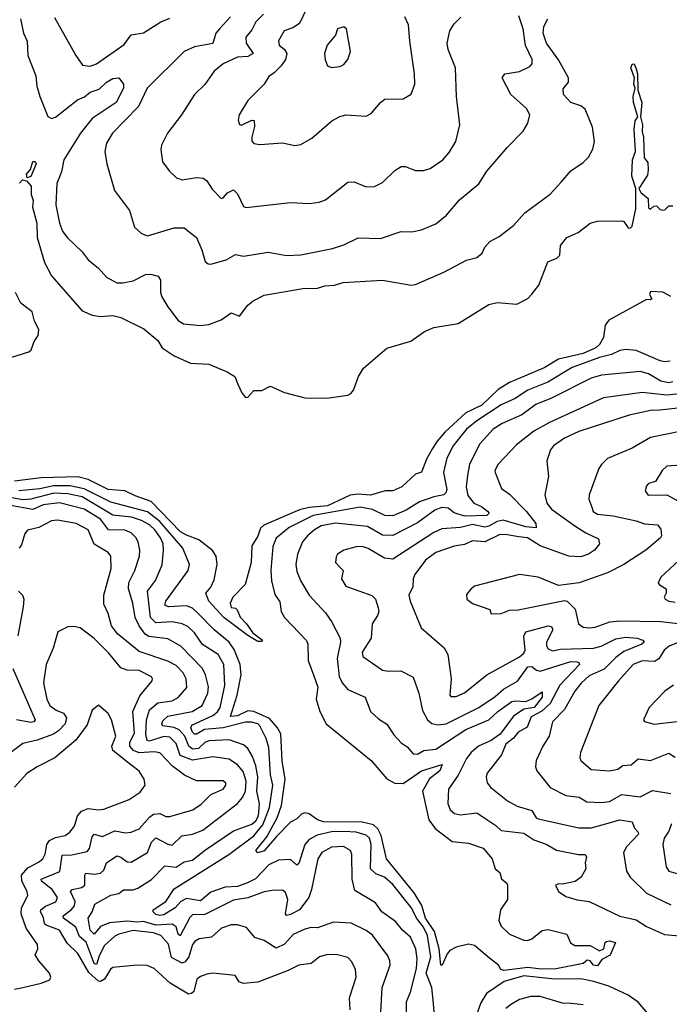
# Model space of a CAD drawing. Extents: x 1552294 to 1694791, y 811929 to 917222.
# Tile 219 of 256: x 1581160 to 1584337, y 876483 to 881300. Entities that reach past the tile are written whole.
import ezdxf

# ---------------------------------------------------------------- set-up
doc = ezdxf.new("R2010")
doc.units = 0

msp = doc.modelspace()

# ---------------------------------------------------------------- linework, layer by layer
at = {"layer": '0CON10XD'}
for points in [[(1582560.7, 881349.3), (1582527.7, 881282.3), (1582495, 881260.5), (1582453.6, 881246.4), (1582425, 881196.7), (1582428.9, 881175), (1582455, 881153.8), (1582466.2, 881135), (1582459.6, 881105), (1582438.7, 881075), (1582405, 881040), (1582377.7, 881022.3), (1582355, 880984.2), (1582275.4, 880904.6), (1582232.9, 880835), (1582228.3, 880808.3), (1582235, 880787.5), (1582245, 880783.8), (1582295, 880808.6), (1582307.4, 880807.4), (1582307.8, 880777.8), (1582294.7, 880724.7), (1582295.5, 880705.5), (1582305, 880694.4), (1582335, 880690), (1582445, 880697.7), (1582505, 880684.5), (1582535, 880689.4), (1582588.9, 880721.1), (1582686.2, 880805), (1582725, 880825.8), (1582755, 880834), (1582855, 880827.5), (1582878.7, 880841.3), (1582924.5, 880895.5), (1582945, 880910.8), (1583035, 880912.9), (1583075, 880936.2), (1583092.5, 880985), (1583090.6, 881035), (1583067.3, 881195), (1583062.2, 881275), (1583043.9, 881313.9)], [(1581164.6, 881304.6), (1581178.5, 881235), (1581196.4, 881195), (1581199.6, 881125), (1581238.5, 881025), (1581243.6, 880975), (1581258.5, 880925), (1581296.9, 880826.9), (1581315, 880817.1), (1581335, 880822.5), (1581442.7, 880907.3), (1581476.6, 880923.4), (1581505, 880945.8), (1581549.3, 880960.7), (1581585, 880995.3), (1581615, 881013.2), (1581645.4, 881015.4), (1581666.9, 880985), (1581668, 880965), (1581632, 880895), (1581515, 880816.7), (1581458.1, 880745), (1581375.3, 880615), (1581364.6, 880555.4), (1581341.1, 880498.9), (1581336.5, 880395), (1581354.4, 880304.4), (1581369.2, 880265), (1581392, 880235), (1581465.7, 880165), (1581494.6, 880124.6), (1581545, 880084.3), (1581585, 880040.8), (1581635, 880013.1), (1581665, 880012.5), (1581715, 880022.9), (1581775, 880054.3), (1581800, 880055), (1581836.7, 880045), (1581848.6, 880025), (1581847.9, 879965), (1581854.6, 879945), (1581883.9, 879895), (1581935, 879828.6), (1581961.4, 879811.4), (1582045, 879804.4), (1582085, 879808.6), (1582145, 879832.5), (1582195, 879865.8), (1582235, 879850), (1582276.4, 879903.6), (1582301.2, 879925), (1582355, 879952.5), (1582545, 879985.5), (1582616.9, 879986.9), (1582651.5, 879998.5), (1582699.4, 880000.6), (1582742.5, 880015), (1582935, 880025.5), (1583075, 880001.4), (1583095, 880004.2), (1583234.5, 880065.5), (1583345, 880124.2), (1583395, 880136.2), (1583421.9, 880158.1), (1583435, 880186.7), (1583460, 880215), (1583505, 880240), (1583575, 880293.8), (1583630, 880355), (1583755, 880446.7), (1583808, 880505), (1583855, 880560), (1583915, 880601.2), (1583941.7, 880628.3), (1583963.7, 880666.3), (1583971.1, 880705), (1583961, 880775), (1583925, 880862.5), (1583905, 880878.6), (1583855, 880895.3), (1583818.7, 880935), (1583817.8, 880962.2), (1583844.6, 880995), (1583843.7, 881015), (1583795, 881104.6), (1583736.8, 881185), (1583720.7, 881235), (1583722.8, 881267.2), (1583742.7, 881305)], [(1581330.6, 881310.6), (1581434.3, 881125), (1581467.3, 881077.3), (1581505, 881073.3), (1581535, 881083.5), (1581670.5, 881179.5), (1581705, 881225.5), (1581765, 881236.5), (1581850.8, 881289.2), (1581895, 881307.8)], [(1582190.6, 881315), (1582136.4, 881255), (1582119.2, 881235), (1582105, 881184), (1582015, 881167.9), (1581964.8, 881145.2), (1581783.5, 880965), (1581740.9, 880875), (1581614.5, 880745), (1581584.7, 880695.3), (1581576.5, 880655), (1581585.6, 880595), (1581624.4, 880465), (1581697.4, 880367.4), (1581722, 880285), (1581755, 880254.4), (1581785, 880242.5), (1581915, 880282.5), (1581965, 880282.5), (1582024.4, 880235), (1582051.2, 880175), (1582067.1, 880117.1), (1582082.5, 880105), (1582095, 880104.2), (1582170, 880125), (1582215, 880150.8), (1582255, 880143.1), (1582375, 880163.5), (1582465, 880146.2), (1582535, 880150.4), (1582689.5, 880180.5), (1582745, 880199.1), (1582815, 880233.5), (1582925, 880229.5), (1583025, 880264.3), (1583077.6, 880262.4), (1583125, 880272.2), (1583195, 880302.2), (1583246.9, 880343.1), (1583311.5, 880418.5), (1583405, 880497.1), (1583445, 880558.6), (1583545, 880676)], [(1582352.4, 881327.6), (1582315, 881290), (1582295, 881250.5), (1582265.5, 881215), (1582267.2, 881185), (1582301.5, 881135), (1582275, 881120.2), (1582225, 881117.1), (1582155, 881084.5), (1582111.1, 881048.9), (1582065, 880982.9), (1582014.3, 880935), (1581951.4, 880835), (1581882.9, 880745), (1581853.4, 880686.6), (1581850, 880665), (1581858, 880605), (1581890.9, 880560.9), (1581927, 880527), (1581955, 880517.1), (1582025, 880527.8), (1582056.7, 880525), (1582075, 880512), (1582100.7, 880470.7), (1582145, 880426), (1582155, 880428), (1582176.8, 880453.2), (1582205, 880467.5), (1582225, 880448.6), (1582255, 880385.8), (1582268.1, 880381.9), (1582485, 880405.7), (1582575, 880400.5), (1582625, 880406.9), (1582655, 880418.6), (1582765, 880505.6), (1582795, 880506.7), (1582855, 880483.1), (1582895, 880484.4), (1582935, 880504.4), (1582995, 880562.9), (1583025, 880581.4), (1583045, 880582.5), (1583095, 880562.9), (1583135, 880561.9), (1583167.8, 880572.2), (1583229.2, 880615), (1583259.8, 880650.2), (1583292.9, 880705), (1583312.9, 880785), (1583295.6, 880925), (1583291.2, 881065), (1583255.6, 881155), (1583250.5, 881185), (1583264.4, 881245), (1583285, 881280), (1583317.2, 881312.8)], [(1583545, 880676), (1583622, 880755), (1583645.5, 880794.5), (1583654.2, 880835), (1583639.2, 880865), (1583561.5, 880935), (1583519.2, 881015), (1583533.3, 881035), (1583605, 881046.7), (1583655, 881071.9), (1583666.9, 881085), (1583665.6, 881105), (1583634.3, 881174.3), (1583622.8, 881255), (1583600.4, 881319.6)], [(1582685.7, 881065.7), (1582725, 881071.5), (1582745, 881080.6), (1582765.3, 881104.7), (1582777.7, 881145), (1582757.5, 881255), (1582745, 881265.6), (1582714.3, 881255), (1582704, 881225), (1582664.5, 881175.5), (1582651.4, 881135), (1582653.2, 881103.2), (1582665, 881073.8), (1582685.7, 881065.7)], [(1581159.3, 880500.7), (1581173.6, 880516.4), (1581192.5, 880512.5), (1581215.3, 880485), (1581216.2, 880445), (1581225.6, 880415.6), (1581222.2, 880382.2), (1581244.4, 880304.4), (1581245.6, 880235), (1581281.5, 880111.5), (1581315, 880047.1), (1581465, 879876.4), (1581513.9, 879853.9), (1581555, 879848.7), (1581615, 879852.1), (1581655, 879843.1), (1581766.9, 879786.9), (1581835, 879730.9), (1581856.2, 879695), (1581915, 879655.2), (1581995, 879620), (1582085, 879615.5), (1582175, 879576.5), (1582212.1, 879555), (1582226.4, 879516.4), (1582245.6, 879475), (1582265, 879451.2), (1582275.9, 879454.1), (1582305, 879486.2), (1582345, 879486.2), (1582385, 879506.7), (1582455, 879475.7), (1582555, 879450.8), (1582662.1, 879447.9), (1582765, 879462.9), (1582779.5, 879470.5), (1582792.4, 879487.6), (1582817.1, 879555), (1582840.6, 879595), (1582955, 879692.5), (1583073.3, 879726.7), (1583140, 879775), (1583185, 879794.3), (1583305, 879813.1), (1583455, 879907.1), (1583495, 879916.5), (1583591.8, 879908.2), (1583644.7, 879935.3), (1583665, 879956.9), (1583699.1, 880000.9), (1583742.9, 880115), (1583786.7, 880133.3), (1583801.7, 880148.3), (1583805.4, 880195), (1583835, 880235.2), (1583891.2, 880258.8), (1583950, 880305), (1583985, 880314.4), (1584105, 880316.2), (1584115, 880312.5), (1584135, 880282.5), (1584145, 880280), (1584155, 880290), (1584173.9, 880375), (1584173.6, 880475), (1584154.3, 880535), (1584157.1, 880615), (1584171.2, 880655), (1584164.5, 880765), (1584170.4, 880805), (1584182.5, 880825), (1584161.4, 880895), (1584159.5, 880925), (1584170, 880965), (1584163.3, 880985), (1584166, 881015), (1584149.1, 881065), (1584155, 881082.5), (1584165, 881083.8), (1584175, 881060), (1584181.8, 881035), (1584182.5, 880955), (1584201.8, 880895), (1584195.7, 880825), (1584206.4, 880785), (1584203.8, 880753.8), (1584210.9, 880725), (1584214.6, 880625), (1584232.3, 880602.3), (1584233.5, 880565), (1584229.7, 880540.3), (1584188.2, 880475), (1584197.5, 880455), (1584234, 880425), (1584235, 880380), (1584245, 880372.5), (1584261.7, 880388.3), (1584275, 880390), (1584291.7, 880371.7), (1584305, 880367.5), (1584315, 880370), (1584335, 880390), (1584355, 880390)], [(1581196.1, 880526.1), (1581192.5, 880545), (1581212.1, 880567.9), (1581224.4, 880605.6), (1581235, 880606.9), (1581241.1, 880595), (1581215, 880532.2), (1581196.1, 880526.1)], [(1581065, 879630.8), (1581205, 879674.9), (1581216.4, 879685), (1581230, 879725), (1581249.6, 879755), (1581253.3, 879785), (1581232.4, 879825), (1581220.5, 879870.5), (1581165, 879913.8), (1581139.5, 879965)], [(1584345, 879946.2), (1584305, 879966.7), (1584245, 879970), (1584240, 879955), (1584251.2, 879935), (1584245, 879928.8), (1584225, 879931.2), (1584040.6, 879829.4), (1584023.8, 879805), (1584015.3, 879745), (1583995, 879710.4), (1583978.2, 879695), (1583915, 879667), (1583795, 879640), (1583725, 879597), (1583555.1, 879524.9), (1583499.5, 879490.5), (1583419.6, 879415), (1583342.5, 879377.5), (1583238.6, 879281.4), (1583201.2, 879238.8), (1583178.4, 879201.6), (1583149.5, 879150.5), (1583125, 879086.7), (1583095, 879076.7), (1583028.8, 879015), (1582985, 878995.7), (1582947.5, 878995), (1582876.2, 878973.8), (1582815, 878979.2), (1582776.4, 878973.6), (1582665, 878921.2), (1582575, 878913.2), (1582528, 878902), (1582353.7, 878826.3), (1582337.2, 878812.8), (1582325, 878772.5), (1582295, 878726.2), (1582291.4, 878645), (1582263, 878537), (1582202.5, 878475), (1582190, 878445), (1582194.2, 878425), (1582215, 878421.2), (1582223.2, 878413.2), (1582237.5, 878377.5), (1582270, 878345), (1582300.2, 878300.2), (1582347.5, 878265), (1582342.3, 878257.7), (1582325, 878258.1), (1582275, 878286.5), (1582158.9, 878375), (1582085.4, 878455), (1582070.8, 878495), (1582095, 878524.4), (1582110.8, 878559.2), (1582125.2, 878635), (1582121, 878675), (1582102.8, 878702.8), (1582035.8, 878755.8), (1581975, 878777.5), (1581946.9, 878795), (1581803.6, 878943.6), (1581725, 878969.8), (1581675, 878994.4), (1581592, 879002), (1581495, 879050.9), (1581445, 879063.7), (1581265, 879059), (1581135, 879042.8)], [(1584340.7, 879629.3), (1584315, 879626.2), (1584291.9, 879631.9), (1584175, 879682.1), (1584125, 879686.7), (1584095, 879681.6), (1584055, 879661.9), (1583995, 879648.1), (1583861.8, 879598.2), (1583743, 879527), (1583645, 879487.7), (1583583.1, 879446.9), (1583515, 879416.5), (1583395, 879338), (1583345, 879296.2), (1583315, 879261.2), (1583279.4, 879215), (1583248.6, 879155), (1583233.1, 879085), (1583248.8, 879001.2), (1583244.8, 878985), (1583235, 878976), (1583185, 878966.3), (1583115, 878942), (1583049.5, 878900.5), (1582985, 878872.3), (1582945, 878874.3), (1582885, 878904.1), (1582825, 878915.2), (1582595, 878873.9), (1582478.2, 878815), (1582415, 878762.9), (1582398.1, 878721.9), (1582388.8, 878605), (1582390.8, 878555), (1582408, 878488), (1582432.1, 878452.1), (1582438.5, 878405), (1582454.5, 878375), (1582563.4, 878263.4), (1582569.6, 878245), (1582571.3, 878165), (1582599.3, 878090.7), (1582618.1, 878035), (1582610, 877975), (1582628.5, 877915), (1582659.4, 877855), (1582878.9, 877675), (1582955.3, 877585.3), (1582995, 877564.6), (1583035, 877562.4), (1583125, 877625.2), (1583225.6, 877655.6), (1583215.4, 877625), (1583164.4, 877585.6), (1583129.4, 877525), (1583160.2, 877385), (1583192.3, 877342.3), (1583275, 877278.9), (1583355, 877271.5), (1583427.2, 877247.2), (1583470, 877195), (1583486.1, 877146.1), (1583508.3, 877128.3), (1583516.4, 877096.4), (1583542.5, 877075), (1583546.2, 877065), (1583546.2, 876995), (1583512, 876945), (1583502.5, 876892.5), (1583514, 876865), (1583555, 876825.6), (1583625, 876796.9), (1583645, 876794.4), (1583665, 876803.8), (1583715, 876844.7), (1583745, 876848.1), (1583835, 876825.5), (1583854.2, 876784.2), (1583875, 876771.2), (1583950.7, 876770.7), (1583995, 876743.9), (1584016.5, 876753.5), (1584022.6, 876785), (1584029.2, 876790.8), (1584045, 876793.5), (1584073.8, 876785), (1584047.3, 876722.7), (1584007.6, 876702.4), (1583985, 876671.4), (1583966.7, 876675), (1583950, 876695), (1583935, 876698.8), (1583915, 876681.9), (1583783, 876657), (1583710, 876655), (1583645, 876662.1), (1583527.4, 876647.4), (1583513.2, 876653.2), (1583500.9, 876675), (1583458.2, 876708.2), (1583385, 876771.1), (1583355, 876776.8), (1583295, 876762.2), (1583263.6, 876746.4), (1583250, 876730), (1583226.7, 876675), (1583220, 876675), (1583211, 876755), (1583189.2, 876839.2), (1583144.9, 876905), (1583126.7, 876966.7), (1583089, 877029), (1582953.9, 877193.9), (1582928.1, 877308.1), (1582912, 877342), (1582890.1, 877360.1), (1582835, 877374), (1582645, 877376.2), (1582616.1, 877386.1), (1582575, 877414.8), (1582555, 877419.2), (1582540, 877415), (1582515, 877390.8), (1582485, 877374.6), (1582415.9, 877304.1), (1582355, 877233.8), (1582325, 877224.6), (1582315.6, 877235), (1582367.9, 877302.1), (1582418.6, 877395), (1582440.6, 877455), (1582458.5, 877585), (1582444.2, 877674.2), (1582436.9, 877806.9), (1582421.5, 877835), (1582381.6, 877881.6), (1582305, 877914.9), (1582275, 877918.8), (1582224.5, 877894.5), (1582191.5, 877891.5), (1582223.3, 877995), (1582242.4, 878095), (1582239, 878145), (1582208.4, 878218.4), (1582185, 878255.2), (1582110.6, 878315), (1582032.6, 878395), (1582005, 878420.2), (1581975, 878432.7), (1581887, 878427), (1581869.1, 878435), (1581875.3, 878455), (1581984.6, 878605), (1581990, 878635), (1581958.2, 878715), (1581845, 878844.4), (1581785, 878892.5), (1581605, 878938.9), (1581474.9, 879004.9), (1581405, 879019), (1581325, 879019.2), (1581258.6, 879005), (1581155.6, 878994.4)], [(1584355, 879527.7), (1584335, 879523.4), (1584295, 879531.8), (1584235, 879567.8), (1584195, 879579.3), (1584005, 879561.2), (1583955, 879545.9), (1583761.2, 879448.8), (1583685, 879418), (1583615, 879367.3), (1583520, 879325), (1583475, 879296.7), (1583410.4, 879225), (1583360.6, 879125), (1583349.9, 879069.9), (1583342.7, 879015), (1583352.4, 878972.4), (1583381.1, 878935), (1583418, 878918), (1583447.1, 878895), (1583455.6, 878885), (1583445, 878874.8), (1583335, 878871.2), (1583285, 878888.1), (1583255, 878910), (1583225, 878912.9), (1583189.5, 878900.5), (1583105, 878837.7), (1582985, 878776.8), (1582935, 878778.1), (1582860.2, 878820.2), (1582705, 878836.9), (1582635, 878823.3), (1582601.5, 878805), (1582566.9, 878775), (1582543.3, 878745), (1582519.2, 878685), (1582510.8, 878635), (1582515, 878600), (1582535, 878552.5), (1582575, 878484.4), (1582655, 878398.5), (1582685.5, 878355), (1582727.5, 878275), (1582729.4, 878255), (1582711.8, 878175), (1582722.7, 878087.3), (1582736.4, 878055), (1582765, 878022.4), (1582850, 877985), (1582875.6, 877915), (1582915, 877878.9), (1582955, 877852.9), (1582990.5, 877800.5), (1583025, 877762.5), (1583055, 877743.1), (1583085, 877707.5), (1583105, 877706.9), (1583136.2, 877723.8), (1583195, 877731.6), (1583342.4, 877827.6), (1583455, 877875.2), (1583498.2, 877915), (1583566.4, 877963.6), (1583585, 877968), (1583635, 877964.4), (1583665, 877976.8), (1583715, 878011.4), (1583715.6, 877985), (1583676.7, 877935)], [(1584499.2, 879480.8), (1584325, 879463.7), (1584205, 879476.2), (1584015, 879450.4), (1583750.6, 879329.4), (1583675, 879287.2), (1583589.2, 879220.8), (1583499.6, 879125), (1583484.3, 879095), (1583485.8, 879085), (1583516.7, 879006.7), (1583555, 878979.1), (1583637.1, 878895), (1583683.8, 878835), (1583686.1, 878813.9), (1583635, 878819.6), (1583525, 878851.1), (1583495, 878845.4), (1583455, 878821.8), (1583435, 878816.9), (1583375, 878829.7), (1583315.2, 878815.2), (1583225, 878808.6), (1583185, 878790.7), (1582985, 878660), (1582944.8, 878664.8), (1582865, 878713.3), (1582835, 878723.1), (1582805, 878721.5), (1582745.4, 878704.6), (1582715, 878685.7), (1582707.9, 878672.1), (1582704.4, 878645), (1582729, 878619), (1582741.5, 878605), (1582734.4, 878565), (1582755, 878528), (1582882.6, 878482.6), (1582900, 878465), (1582913, 878423), (1582915.6, 878405), (1582909.4, 878385), (1582883.6, 878345), (1582878.8, 878275), (1582834.6, 878205), (1582837.5, 878185), (1582935, 878118.4), (1582963, 878113), (1583023.8, 878113.8), (1583085, 878084), (1583112.7, 878005), (1583129.5, 877919.5), (1583154.3, 877874.3), (1583175, 877856.8), (1583205, 877849.7), (1583245, 877855.8), (1583405.7, 877934.3), (1583485, 877988.8), (1583525.4, 878024.6), (1583595, 878063.7), (1583645.7, 878134.3), (1583665, 878135.4), (1583687.3, 878117.3), (1583705, 878112.7), (1583855, 878160.5), (1583885, 878159), (1583894.4, 878155), (1583898.5, 878145), (1583801, 878045), (1583754.9, 877955.1), (1583713.4, 877916.6), (1583661.5, 877888.5), (1583641.8, 877838.2), (1583598.2, 877815), (1583574.6, 877785), (1583537.7, 877755), (1583516.1, 877703.9), (1583446.1, 877613.9), (1583440.5, 877595), (1583446.1, 877566.1), (1583464, 877544), (1583545, 877479.1), (1583592.8, 877452.8), (1583665, 877431.8), (1583685.4, 877395.4), (1583695, 877390.4), (1583895, 877346.8), (1583955, 877347), (1584008.4, 877361.6), (1584094.3, 877385.7), (1584155.6, 877375), (1584167.5, 877345), (1584185.4, 877325.4), (1584185.6, 877315), (1584126.9, 877253.1), (1584112.9, 877225), (1584127.8, 877135), (1584145.5, 877105), (1584225, 877026.5), (1584345, 876968.8)], [(1584465, 879408.5), (1584290.1, 879389.9), (1584245, 879387.5), (1584140, 879365), (1583894.8, 879285.2), (1583825, 879253.2), (1583770.9, 879215), (1583755.5, 879195), (1583738.3, 879141.7), (1583746.4, 879065), (1583727.8, 878975), (1583738.8, 878935), (1583760, 878905), (1583875, 878823.2), (1583928.9, 878788.9), (1583990.2, 878760.2), (1583995.6, 878735), (1583971.9, 878705), (1583942.5, 878685), (1583905, 878672.9), (1583845, 878674.8), (1583705, 878725.6), (1583643.1, 878765), (1583600.4, 878770.4), (1583535, 878781.2), (1583505, 878779.3), (1583435, 878746), (1583375, 878750.4), (1583335, 878732.8), (1583285, 878724.2), (1583195, 878694.1), (1583145, 878655.3), (1583091.8, 878585), (1583084.1, 878565), (1583082.1, 878525), (1583063.5, 878485), (1583069.4, 878455), (1583123.1, 878325), (1583236.2, 878226.2), (1583254, 878195), (1583270, 878075), (1583264.3, 877995), (1583268.8, 877988.8), (1583295, 877989.2), (1583335, 878007.5), (1583445, 878095.5), (1583605, 878183.5), (1583625, 878200), (1583631.6, 878215), (1583625.8, 878284.2), (1583635, 878304.5), (1583745, 878334.1), (1583760.9, 878330.9), (1583766.8, 878315), (1583737, 878255), (1583736.7, 878236.7), (1583745, 878221.5), (1583765, 878212.2), (1583805, 878220), (1583965.5, 878224.5), (1584004.2, 878235.8), (1584075, 878270.7), (1584125, 878279.3), (1584179.2, 878275), (1584207.1, 878265), (1584214.4, 878255), (1584202.9, 878245), (1584115, 878208.5), (1584075, 878179.3), (1584018.1, 878121.9), (1583945, 878090), (1583905.2, 878054.8), (1583874.7, 878015), (1583824.2, 877925.8), (1583765, 877864.2), (1583749.6, 877795), (1583718.2, 877745), (1583685.6, 877675), (1583682.2, 877645), (1583689.4, 877625), (1583755, 877543.6), (1583830.8, 877505), (1583896.6, 877496.6), (1583933.8, 877473.8), (1584005, 877470.7), (1584044.7, 877475.3), (1584105, 877508.9), (1584195, 877498), (1584255, 877528.4), (1584344.3, 877514.3)], [(1584485, 879305.4), (1584245, 879256.5), (1584155, 879204.5), (1584035, 879152.5), (1584005.3, 879124.7), (1583992.5, 879105), (1583944.3, 878975), (1583943.1, 878955), (1583957.8, 878915), (1583965, 878894.2), (1583985, 878880.4), (1584062.7, 878872.7), (1584175, 878848.4), (1584215, 878834), (1584279.5, 878829.5), (1584295, 878807.5), (1584298.6, 878775), (1584294.3, 878765), (1584221.5, 878705), (1584114.8, 878635.2), (1584035, 878594), (1583895.4, 878544.6), (1583795, 878532.5), (1583695, 878572.9), (1583605, 878585.5), (1583385, 878528), (1583365.8, 878514.2), (1583345, 878487.5), (1583346.7, 878465), (1583374.6, 878444.6), (1583460, 878415), (1583465, 878393.3), (1583515, 878394.4), (1583555, 878411.4), (1583597.8, 878412.2), (1583825, 878458.8), (1583837.5, 878455), (1583876.2, 878416.2), (1583892.5, 878345), (1583915, 878328.6), (1583945, 878324.6), (1583975, 878328.8), (1584046.3, 878353.7), (1584095, 878359.7), (1584294.8, 878355.2), (1584395, 878344.4)], [(1584395, 879120), (1584325, 879115.4), (1584302.2, 879095), (1584269.7, 879040.3), (1584235, 879030.5), (1584225, 879019.2), (1584219.1, 878995), (1584233.4, 878973.4), (1584325.3, 878975.3), (1584435, 878914.5)], [(1583188.4, 876425), (1583183.7, 876486.3), (1583175.7, 876565), (1583148.5, 876635), (1583170.8, 876715), (1583155, 876820.2), (1583135, 876859.8), (1583102.3, 876902.3), (1583075, 876956.9), (1582985, 877069.3), (1582944.5, 877104.5), (1582901.8, 877121.8), (1582876, 877145), (1582879.6, 877265), (1582870.7, 877295), (1582855, 877310.7), (1582805, 877324.2), (1582745, 877328.3), (1582684.1, 877325.9), (1582615, 877310.8), (1582575, 877288.8), (1582555, 877265.4), (1582525, 877172.5), (1582515, 877163.1), (1582485, 877191.2), (1582425, 877188.5), (1582379.2, 877165), (1582312.7, 877097.3), (1582273.5, 877076.5), (1582225, 877058.9), (1582165, 877056.2), (1582095, 877031.4), (1582045, 876988.6), (1581975, 877000.7), (1581948.4, 876985), (1581921.1, 876955), (1581865, 876921), (1581845, 876917.5), (1581825, 876922.3), (1581812.5, 876935), (1581812.9, 876945), (1581874.7, 876985), (1581915, 877047.3), (1582183.2, 877215), (1582305, 877306.8), (1582349, 877361), (1582381.1, 877445), (1582397.8, 877555), (1582386.8, 877605), (1582378.6, 877738.6), (1582366, 877784), (1582335, 877845.4), (1582325, 877855.6), (1582293.7, 877863.7), (1582265, 877862.7), (1582155, 877834.7), (1582063.1, 877826.9), (1582025, 877805.2), (1582015, 877804.8), (1582004.8, 877815), (1581997.1, 877835), (1582001.6, 877848.4), (1582104.2, 877895.8), (1582126.7, 877913.3), (1582140.3, 877935), (1582162.8, 878042.8), (1582158.1, 878145), (1582130.4, 878195), (1582053.9, 878243.9), (1582015, 878300.7), (1581981.7, 878331.7), (1581955, 878344.8), (1581905, 878354.8), (1581825, 878349.3), (1581799, 878375), (1581785.7, 878504.3), (1581823.9, 878556.1), (1581856.2, 878633.8), (1581862.5, 878705), (1581861.1, 878735), (1581849, 878765), (1581821.2, 878805), (1581795, 878828.1), (1581755, 878849.8), (1581706.3, 878866.3), (1581615, 878875.8), (1581465, 878966.2), (1581395, 878980.1), (1581326.7, 878983.3), (1581215, 878954.9), (1581175, 878951.4), (1581095, 878965.6)], [(1581734.7, 876885.3), (1581685, 876890.1), (1581598.5, 876881.5), (1581555, 876863.3), (1581525, 876825.5), (1581504.6, 876845), (1581494.8, 876905), (1581514.8, 876935.2), (1581527, 876973), (1581605, 877016.2), (1581645.3, 877024.7), (1581667.2, 877042.8), (1581715, 877043.4), (1581738.3, 877051.7), (1581805, 877092.7), (1581870.5, 877159.5), (1581925, 877154.3), (1581965, 877179.3), (1582005, 877188.1), (1582064.3, 877235.7), (1582205, 877331.6), (1582295, 877364.8), (1582315, 877380.2), (1582328.7, 877405), (1582333.4, 877463.4), (1582320, 877525), (1582325.4, 877595.4), (1582315, 877650), (1582298.9, 877695), (1582275, 877734.5), (1582255, 877752.5), (1582185, 877776.1), (1582085, 877771.7), (1582065, 877763), (1582035, 877733.8), (1582005, 877731.6), (1581986.8, 877745), (1581967.7, 877795), (1581940.7, 877825), (1581915, 877836.7), (1581858.8, 877845), (1581855.3, 877855), (1581860.5, 877869.5), (1581885, 877892.3), (1582004.3, 877915.7), (1582052.2, 877945), (1582080.5, 878005), (1582084.1, 878035.9), (1582068.8, 878095), (1582053.5, 878125), (1581947.7, 878235), (1581885, 878270.2), (1581792.3, 878282.3), (1581774, 878294), (1581744.6, 878334.6), (1581724.4, 878375), (1581713.5, 878445), (1581691.6, 878515), (1581693.7, 878546.3), (1581723.1, 878605), (1581745.2, 878674.8), (1581747.1, 878705), (1581739.1, 878745), (1581727.5, 878767.5), (1581705, 878790), (1581675, 878803.2), (1581594.3, 878804.3), (1581555, 878856.7), (1581475, 878905.5), (1581355, 878936.8), (1581275, 878926.3), (1581225, 878903), (1581115, 878923.5)], [(1582926.6, 876445), (1582932.1, 876565), (1582971.1, 876675), (1582970.8, 876695), (1582959.6, 876719.6), (1582885, 876821.1), (1582855, 876843.1), (1582780.5, 876880.5), (1582695, 876884.6), (1582617.2, 876857.2), (1582585, 876858.6), (1582555, 876851.1), (1582498.1, 876825), (1582455, 876776.8), (1582415, 876758.2), (1582355, 876794.6), (1582310, 876810), (1582269.3, 876859.3), (1582225, 876872.1), (1582195, 876872.1), (1582147.1, 876855), (1582098.5, 876811.5), (1582037.6, 876802.4), (1582017.6, 876792.4), (1582005.3, 876775), (1581987.5, 876715), (1581968.6, 876691.4), (1581955, 876684.3), (1581902.6, 876712.6), (1581887.7, 876777.7), (1581849.5, 876819.5), (1581815, 876832.6), (1581715.3, 876844.7), (1581645, 876826.4), (1581624.5, 876815.5), (1581575, 876770.3), (1581549.4, 876720.6), (1581538, 876682), (1581535, 876677.6), (1581525, 876682.6), (1581485, 876786.3), (1581452, 876815), (1581435, 876859.8), (1581373.8, 876905), (1581372.1, 876915), (1581413.2, 876946.8), (1581427.4, 876965), (1581430.7, 876985), (1581409.1, 877035), (1581416.1, 877043.9), (1581464.2, 877055), (1581478.2, 877065), (1581478.4, 877115), (1581483.5, 877125), (1581525, 877120), (1581555.5, 877125), (1581571.1, 877138.9), (1581585.3, 877174.7), (1581635, 877209.6), (1581655, 877203.2), (1581685, 877179.1), (1581705, 877178.5), (1581784.4, 877225.6), (1581805, 877275.4), (1581825, 877296.9), (1581885, 877265.7), (1581905, 877261.8), (1581952.9, 877307.1), (1582005, 877315.9), (1582055, 877334.4), (1582224.4, 877465), (1582249.4, 877495), (1582264, 877526), (1582267.3, 877575), (1582252.1, 877622.1), (1582225.9, 877655), (1582185, 877681.9), (1582105, 877693.2), (1582005, 877677.4), (1581945, 877699.4), (1581925, 877759.3), (1581895, 877789.8), (1581865, 877792.8), (1581795, 877769.8), (1581783.5, 877773.5), (1581777.5, 877805), (1581780.3, 877875), (1581795, 877924.1), (1581835, 877957), (1581905, 877968.4), (1581935, 877983.5), (1581977.7, 878032.3), (1581973.7, 878075), (1581959.3, 878105), (1581925, 878140.5), (1581885, 878161.9), (1581745, 878209), (1581637.9, 878295), (1581608.5, 878335), (1581592.9, 878395), (1581571.2, 878441.2), (1581571.5, 878485), (1581607.8, 878615), (1581605.5, 878675), (1581593.3, 878693.3), (1581524.3, 878734.3), (1581494.4, 878805), (1581436, 878835), (1581345, 878850.9), (1581315, 878847.5), (1581254.2, 878815.8), (1581197.7, 878802.3), (1581185, 878786), (1581168.4, 878731.6), (1581157.1, 878715)], [(1584384.2, 878655), (1584295, 878572.5), (1584282.9, 878545), (1584288.8, 878535), (1584321.2, 878515), (1584322, 878495), (1584312.5, 878475), (1584316, 878465), (1584334.7, 878454.7), (1584365, 878450.9)], [(1581153.4, 878503.4), (1581174.5, 878484.5), (1581180, 878465), (1581177.4, 878427.4), (1581150.7, 878285)], [(1582776.2, 876455), (1582773.2, 876515), (1582806.2, 876615), (1582802.9, 876652.9), (1582785, 876691.2), (1582765, 876711.9), (1582714.5, 876724.5), (1582665, 876727.1), (1582626, 876715), (1582585, 876682.5), (1582525, 876674.3), (1582472.5, 876647.5), (1582325, 876590.5), (1582254.6, 876584.6), (1582232.9, 876592.9), (1582214, 876624), (1582105, 876634.4), (1582075, 876630), (1582045, 876619.2), (1582026.4, 876605), (1582011.6, 876545), (1582000.5, 876535), (1581985, 876533.1), (1581895.9, 876585.9), (1581817.3, 876657.3), (1581782.9, 876672.9), (1581735, 876674.1), (1581615, 876662.8), (1581603.5, 876655), (1581575, 876605.2), (1581555, 876594.8), (1581545, 876596.7), (1581498.9, 876638.9), (1581445, 876731.5), (1581391.4, 876781.4), (1581355.3, 876845), (1581289.6, 876869.6), (1581282.3, 876875), (1581278.5, 876891.5), (1581277, 876907), (1581261.2, 876935), (1581264.1, 876945), (1581286.3, 876963.7), (1581336.6, 876983.4), (1581345.7, 877005), (1581319.4, 877045), (1581266.7, 877085), (1581264.7, 877095), (1581356.8, 877133.2), (1581368.2, 877211.8), (1581415, 877214.4), (1581489.8, 877230.2), (1581501.8, 877245), (1581515, 877301.4), (1581525, 877315.4), (1581565, 877303.4), (1581625, 877331.4), (1581677.9, 877322.1), (1581705, 877324.7), (1581745, 877341.8), (1581795, 877398.1), (1581815, 877412.3), (1581845, 877416.3), (1581875, 877402.3), (1581895, 877400.9), (1582006.2, 877435), (1582048.3, 877461.7), (1582095, 877510), (1582155, 877536), (1582167.5, 877555), (1582167.5, 877565), (1582155, 877575.6), (1582024.5, 877575.5), (1581965.9, 877604.1), (1581907.2, 877647.2), (1581845, 877712.4), (1581817.6, 877717.6), (1581745, 877712.7), (1581716.7, 877725), (1581698, 877745), (1581699.3, 877765), (1581721, 877809), (1581713.5, 877915), (1581748, 877992), (1581807.5, 878065), (1581810, 878075), (1581804, 878085), (1581745, 878115.4), (1581685, 878117.9), (1581655, 878128.5), (1581595, 878202.2), (1581525, 878272.5), (1581455, 878324.4), (1581425, 878331.5), (1581395, 878328.9), (1581346.2, 878305), (1581324.4, 878225), (1581288.9, 878145), (1581276.8, 878055), (1581293.2, 877975), (1581307.8, 877945), (1581338.8, 877921.2), (1581375, 877906.7), (1581389.3, 877885), (1581382.7, 877855), (1581349.4, 877820.6), (1581325, 877805.2), (1581245, 877774.4), (1581175, 877758.9), (1581023.6, 877646.4)], [(1584408, 878265), (1584335.5, 878234.5), (1584311.1, 878215), (1584285, 878172.7), (1584265, 878159.5), (1584205, 878163.9), (1584160, 878145), (1584088.2, 878065), (1583991.5, 877945), (1583902.2, 877715), (1583899.1, 877689.1), (1583904.3, 877675), (1583955, 877631.2), (1584045, 877624.6), (1584085, 877633.3), (1584109.2, 877650.8), (1584151.2, 877655), (1584185, 877683.3), (1584244.7, 877675.3), (1584335, 877712.3), (1584365, 877692.3)], [(1581127.2, 878125), (1581236, 877874), (1581229.2, 877865), (1581215, 877861.2), (1581145, 877874.8)], [(1584357.5, 878045), (1584315, 878014.2), (1584239.2, 877935), (1584210, 877875), (1584216.4, 877866.4), (1584263.2, 877853.2), (1584375, 877866.9)], [(1581135, 876557.5), (1581175, 876564.5), (1581265, 876585.8), (1581307.1, 876602.9), (1581312, 876615), (1581305.7, 876635), (1581254.2, 876695), (1581236, 876725), (1581249.4, 876755), (1581246.9, 876775), (1581191.5, 876855), (1581167.1, 876925), (1581169.3, 876955), (1581199.6, 877015), (1581196.4, 877035), (1581170.3, 877085), (1581169.4, 877115), (1581199.1, 877150.9), (1581252.4, 877177.6), (1581273.1, 877195), (1581285, 877218), (1581293, 877265), (1581306.4, 877283.6), (1581335, 877299.1), (1581381.8, 877308.2), (1581405, 877325.6), (1581427.7, 877355), (1581443.3, 877405), (1581462, 877428), (1581495, 877440), (1581546.2, 877433.8), (1581571.8, 877438.2), (1581695.4, 877484.6), (1581749.8, 877520.2), (1581774.3, 877555), (1581768.9, 877585), (1581743.8, 877623.8), (1581695, 877661.1), (1581616.1, 877725), (1581610.7, 877745), (1581630.7, 877795), (1581609.4, 877875), (1581592, 877905), (1581545, 877946.7), (1581515, 877922.5), (1581489.6, 877850.4), (1581434.3, 877775.7), (1581331.2, 877688.8), (1581245.8, 877645), (1581195, 877611.4), (1581135, 877545.7)], [(1583676.7, 877935), (1583625, 877926.2), (1583575, 877892), (1583509.7, 877805), (1583465, 877774.3), (1583404.2, 877745), (1583368.2, 877715), (1583345.7, 877685), (1583305, 877603.5), (1583257.1, 877535), (1583253.1, 877465), (1583264.5, 877435), (1583286.6, 877416.6), (1583315, 877409.2), (1583395, 877419.3), (1583488, 877358), (1583515, 877333.6), (1583625, 877320.9), (1583675, 877287.8), (1583735, 877267.1), (1583785, 877237.2), (1583892.5, 877215), (1583926, 877215), (1583931.9, 877205), (1583925.7, 877175), (1583929.2, 877145), (1583905.7, 877105), (1583876.7, 877083.3), (1583815, 877071.4), (1583795, 877072), (1583780, 877065), (1583794.3, 877034.3), (1583830.2, 877010.2), (1583885.8, 876994.2), (1583945, 876985.7), (1584094.8, 876914.8), (1584175, 876895.3), (1584225, 876863.9), (1584314.1, 876824.1), (1584405, 876816.7)], [(1584347.9, 877365), (1584335, 877329.4), (1584311.8, 877295), (1584304.6, 877264.6), (1584321.3, 877155), (1584335, 877134.6), (1584415, 877111.2)], [(1583051.6, 876435), (1583051.9, 876495), (1583072.2, 876547.8), (1583100.1, 876659.9), (1583104.3, 876705), (1583096.7, 876755), (1583071.2, 876811.2), (1583031.5, 876845), (1582997.9, 876887.9), (1582931.2, 876935), (1582899.8, 876979.8), (1582799.1, 877039.1), (1582785.7, 877095.7), (1582784, 877215), (1582777.7, 877235), (1582744.2, 877254.2), (1582685, 877252.1), (1582637.3, 877225), (1582617.5, 877195), (1582587.4, 877045), (1582574.1, 877005), (1582527.9, 876945), (1582485, 876922.5), (1582465, 876918), (1582460.6, 876925), (1582470.7, 876995), (1582460.6, 877030.6), (1582445, 877041.2), (1582395, 877040), (1582355, 877032.3), (1582275, 877003.2), (1582205, 876992.5), (1582065, 876922.5), (1582005, 876920.8), (1581992, 876908), (1581945, 876818.1), (1581935.5, 876825.5), (1581925, 876861.3), (1581905, 876875.2), (1581825, 876870.3), (1581765, 876887.5), (1581734.7, 876885.3)], [(1584230, 876440), (1584185, 876493.8), (1584135, 876526.8), (1584041.3, 876571.3), (1583967.5, 876595), (1583905, 876607.3), (1583775, 876606), (1583625, 876621.6), (1583528.9, 876595), (1583442.7, 876535), (1583415, 876489.5), (1583377.4, 876385)], [(1583915, 876480), (1583857.3, 876487.3), (1583815, 876488.1), (1583705, 876521.2), (1583659.4, 876520.6), (1583605, 876506.5), (1583565, 876483.5), (1583537.4, 876462.6)]]:
    msp.add_lwpolyline(points, dxfattribs=at)

doc.saveas('drawing.dxf')
